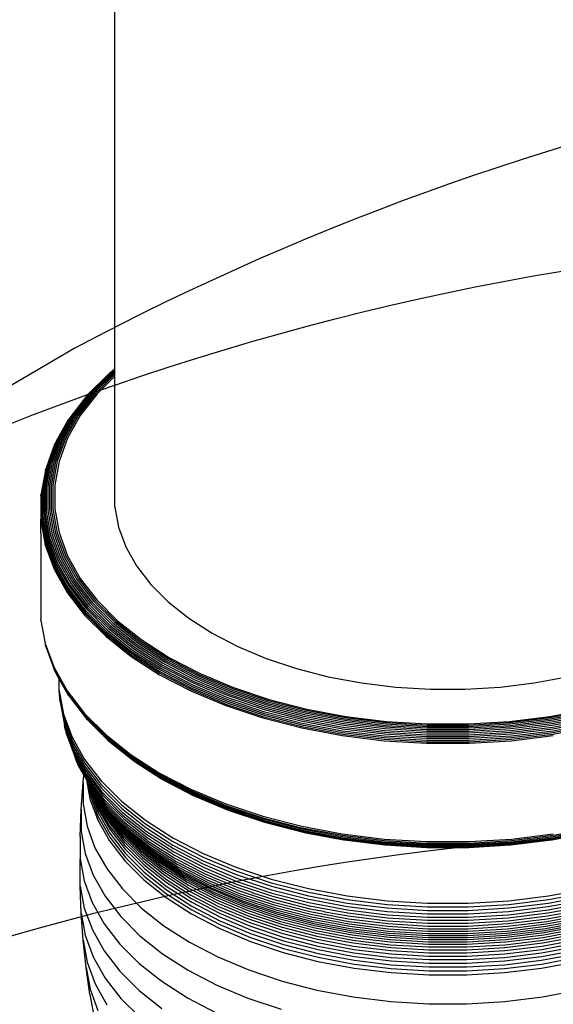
# Model space of a CAD drawing. Extents: x -19547 to -11561, y 2096 to 5601.
# Tile 22 of 168: x -19133.59 to -19126.39, y 3376.79 to 3390.08. Entities that reach past the tile are written whole.
import ezdxf

# ---------------------------------------------------------------- set-up
doc = ezdxf.new("R2010")
doc.units = 0
doc.header["$MEASUREMENT"] = 0
doc.layers.add('TANK', color=2, linetype='CONTINUOUS')
doc.layers.add('TANK-SLOPE', color=2, linetype='CONTINUOUS')

# ---------------------------------------------------------------- blocks, each defined once
blk = doc.blocks.new('A$C3406478A')
at = {"layer": 'TANK'}
for p, q in [((-1.03, 16.887), (-1.03, 23.624)), ((-1.03, 15.327), (-1.03, 16.887)), ((-1.07, 15.282), (-1.353, 14.999)), ((-1.052, 15.284), (-1.334, 15.002)), ((-1.032, 15.283), (-1.313, 15.002)), ((-1.03, 15.327), (-1.103, 15.27)), ((-1.03, 15.322), (-1.087, 15.277)), ((-1.03, 15.314), (-1.07, 15.282)), ((-1.03, 15.301), (-1.052, 15.284)), ((-1.03, 15.285), (-1.032, 15.283)), ((-1.03, 15.322), (-1.03, 15.327)), ((-1.03, 15.314), (-1.03, 15.322)), ((-1.03, 15.301), (-1.03, 15.314)), ((-1.03, 15.285), (-1.03, 15.301)), ((-1.03, 15.261), (-1.03, 15.285)), ((-1.116, 15.26), (-1.402, 14.974)), ((-1.103, 15.27), (-1.388, 14.985)), ((-1.087, 15.277), (-1.371, 14.993)), ((-1.03, 15.261), (-1.291, 15)), ((-1.03, 15.234), (-1.27, 14.995)), ((-1.03, 15.234), (-1.03, 15.261)), ((-1.03, 13.466), (-1.03, 15.234)), ((-1.414, 14.961), (-1.635, 14.672)), ((-1.388, 14.985), (-1.62, 14.684)), ((-1.371, 14.993), (-1.602, 14.693)), ((-1.353, 14.999), (-1.583, 14.7)), ((-1.334, 15.002), (-1.563, 14.705)), ((-1.313, 15.002), (-1.541, 14.706)), ((-1.291, 15), (-1.519, 14.705)), ((-1.27, 14.995), (-1.496, 14.701)), ((-1.414, 14.961), (-1.402, 14.974)), ((-1.658, 14.643), (-1.825, 14.344)), ((-1.635, 14.672), (-1.811, 14.358)), ((-1.62, 14.684), (-1.796, 14.371)), ((-1.602, 14.693), (-1.778, 14.381)), ((-1.583, 14.7), (-1.758, 14.39)), ((-1.563, 14.705), (-1.737, 14.395)), ((-1.541, 14.706), (-1.715, 14.398)), ((-1.519, 14.705), (-1.691, 14.398)), ((-1.496, 14.701), (-1.668, 14.396)), ((-1.658, 14.643), (-1.647, 14.658)), ((-1.811, 14.358), (-1.93, 14.036)), ((-1.796, 14.371), (-1.914, 14.049)), ((-1.778, 14.381), (-1.896, 14.061)), ((-1.758, 14.39), (-1.876, 14.07)), ((-1.737, 14.395), (-1.854, 14.077)), ((-1.715, 14.398), (-1.831, 14.081)), ((-1.691, 14.398), (-1.807, 14.083)), ((-1.668, 14.396), (-1.783, 14.082)), ((-1.843, 14.31), (-1.954, 14.003)), ((-1.825, 14.344), (-1.944, 14.02)), ((-1.843, 14.31), (-1.835, 14.327)), ((-1.967, 13.966), (-2.022, 13.655)), ((-1.954, 14.003), (-2.014, 13.673)), ((-1.944, 14.02), (-2.004, 13.691)), ((-1.93, 14.036), (-1.99, 13.707)), ((-1.914, 14.049), (-1.974, 13.722)), ((-1.967, 13.966), (-1.962, 13.985)), ((-1.896, 14.061), (-1.955, 13.734)), ((-1.876, 14.07), (-1.935, 13.745)), ((-1.854, 14.077), (-1.913, 13.753)), ((-1.831, 14.081), (-1.89, 13.759)), ((-1.807, 14.083), (-1.866, 13.762)), ((-1.783, 14.082), (-1.841, 13.763)), ((-2.004, 13.691), (-2.004, 13.36)), ((-1.99, 13.707), (-1.99, 13.377)), ((-1.974, 13.722), (-1.974, 13.393)), ((-1.955, 13.734), (-1.955, 13.407)), ((-1.935, 13.745), (-1.935, 13.418)), ((-1.913, 13.753), (-1.913, 13.428)), ((-1.89, 13.759), (-1.89, 13.435)), ((-1.866, 13.762), (-1.866, 13.44)), ((-1.841, 13.763), (-1.841, 13.442)), ((-2.029, 13.615), (-2.027, 13.635)), ((-2.029, 13.615), (-2.027, 13.303)), ((-2.022, 13.655), (-2.022, 13.323)), ((-2.014, 13.673), (-2.014, 13.342)), ((-1.913, 13.428), (-1.854, 13.104)), ((-1.89, 13.435), (-1.831, 13.113)), ((-1.866, 13.44), (-1.807, 13.119)), ((-1.841, 13.442), (-1.783, 13.122)), ((-1.03, 13.466), (-0.981, 13.196)), ((-2.029, 13.283), (-2.027, 13.303)), ((-2.027, 13.303), (-1.967, 12.972)), ((-2.022, 13.323), (-1.962, 12.993)), ((-2.014, 13.342), (-1.954, 13.012)), ((-2.004, 13.36), (-1.944, 13.031)), ((-1.99, 13.377), (-1.93, 13.049)), ((-1.974, 13.393), (-1.914, 13.066)), ((-1.955, 13.407), (-1.896, 13.08)), ((-1.935, 13.418), (-1.876, 13.093)), ((-2.029, 13.283), (-1.968, 12.952)), ((-2.029, 13.119), (-2.029, 13.283)), ((-0.981, 13.196), (-0.883, 12.93)), ((-2.029, 13.119), (-2.029, 11.956)), ((-1.944, 13.031), (-1.825, 12.708)), ((-1.93, 13.049), (-1.811, 12.726)), ((-1.914, 13.066), (-1.796, 12.744)), ((-1.896, 13.08), (-1.778, 12.76)), ((-1.876, 13.093), (-1.758, 12.774)), ((-1.854, 13.104), (-1.737, 12.786)), ((-1.831, 13.113), (-1.715, 12.796)), ((-1.807, 13.119), (-1.691, 12.803)), ((-1.783, 13.122), (-1.668, 12.808)), ((-1.968, 12.952), (-1.849, 12.627)), ((-1.967, 12.972), (-1.847, 12.647)), ((-1.962, 12.993), (-1.843, 12.668)), ((-1.954, 13.012), (-1.835, 12.688)), ((-0.883, 12.93), (-0.737, 12.671)), ((-1.778, 12.76), (-1.602, 12.448)), ((-1.758, 12.774), (-1.583, 12.463)), ((-1.737, 12.786), (-1.563, 12.476)), ((-1.715, 12.796), (-1.541, 12.488)), ((-1.691, 12.803), (-1.519, 12.497)), ((-1.668, 12.808), (-1.496, 12.503)), ((-1.849, 12.627), (-1.671, 12.311)), ((-1.847, 12.647), (-1.669, 12.331)), ((-1.843, 12.668), (-1.665, 12.352)), ((-1.835, 12.688), (-1.658, 12.373)), ((-1.825, 12.708), (-1.647, 12.393)), ((-1.811, 12.726), (-1.635, 12.412)), ((-1.796, 12.744), (-1.62, 12.431)), ((-0.737, 12.671), (-0.546, 12.423)), ((-1.519, 12.497), (-1.291, 12.202)), ((-1.496, 12.503), (-1.27, 12.21)), ((-1.658, 12.373), (-1.424, 12.07)), ((-1.647, 12.393), (-1.414, 12.091)), ((-1.635, 12.412), (-1.402, 12.111)), ((-1.62, 12.431), (-1.388, 12.13)), ((-1.602, 12.448), (-1.371, 12.148)), ((-1.583, 12.463), (-1.353, 12.165)), ((-1.563, 12.476), (-1.334, 12.179)), ((-1.541, 12.488), (-1.313, 12.192)), ((-0.546, 12.423), (-0.31, 12.187)), ((-1.671, 12.311), (-1.437, 12.007)), ((-1.669, 12.331), (-1.435, 12.028)), ((-1.665, 12.352), (-1.431, 12.049)), ((-1.402, 12.111), (-1.116, 11.825)), ((-1.388, 12.13), (-1.103, 11.845)), ((-1.371, 12.148), (-1.087, 11.864)), ((-1.353, 12.165), (-1.07, 11.882)), ((-1.334, 12.179), (-1.052, 11.897)), ((-1.313, 12.192), (-1.032, 11.911)), ((-1.291, 12.202), (-1.012, 11.923)), ((-1.27, 12.21), (-0.992, 11.932)), ((-0.31, 12.187), (-0.033, 11.967)), ((-1.437, 12.007), (-1.149, 11.72)), ((-1.435, 12.028), (-1.148, 11.74)), ((-1.431, 12.049), (-1.144, 11.761)), ((-1.424, 12.07), (-1.137, 11.783)), ((-1.414, 12.091), (-1.128, 11.804)), ((-0.033, 11.967), (0.282, 11.765)), ((-2.027, 11.936), (-2.029, 11.956)), ((-2.027, 11.936), (-1.968, 11.626)), ((-1.103, 11.845), (-0.768, 11.579)), ((-1.087, 11.864), (-0.753, 11.599)), ((-1.07, 11.882), (-0.738, 11.617)), ((-1.052, 11.897), (-0.721, 11.634)), ((-1.032, 11.911), (-0.702, 11.649)), ((-1.012, 11.923), (-0.684, 11.662)), ((-0.992, 11.932), (-0.665, 11.672)), ((-1.149, 11.72), (-0.81, 11.451)), ((-1.148, 11.74), (-0.809, 11.471)), ((-1.144, 11.761), (-0.806, 11.493)), ((-1.137, 11.783), (-0.799, 11.514)), ((-1.128, 11.804), (-0.791, 11.536)), ((-1.116, 11.825), (-0.78, 11.558)), ((0.282, 11.765), (0.632, 11.583)), ((-1.968, 11.626), (-1.849, 11.3)), ((-1.962, 11.586), (-1.967, 11.606)), ((-1.967, 11.606), (-1.847, 11.281)), ((-1.962, 11.586), (-1.843, 11.262)), ((-0.768, 11.579), (-0.386, 11.334)), ((-0.753, 11.599), (-0.373, 11.355)), ((-0.738, 11.617), (-0.359, 11.375)), ((-0.721, 11.634), (-0.343, 11.392)), ((-0.702, 11.649), (-0.327, 11.408)), ((-0.684, 11.662), (-0.31, 11.422)), ((-0.665, 11.672), (-0.293, 11.433)), ((0.632, 11.583), (1.013, 11.423)), ((-0.81, 11.451), (-0.425, 11.204)), ((-0.809, 11.471), (-0.424, 11.224)), ((-0.806, 11.493), (-0.421, 11.246)), ((-0.799, 11.514), (-0.415, 11.268)), ((-0.791, 11.536), (-0.408, 11.291)), ((-0.78, 11.558), (-0.398, 11.313)), ((-0.293, 11.433), (0.121, 11.219)), ((-1.849, 11.3), (-1.671, 10.984)), ((-0.398, 11.313), (0.027, 11.092)), ((-0.386, 11.334), (0.037, 11.114)), ((-0.373, 11.355), (0.049, 11.136)), ((-0.359, 11.375), (0.062, 11.156)), ((-0.343, 11.392), (0.075, 11.175)), ((-0.327, 11.408), (0.09, 11.192)), ((-0.31, 11.422), (0.105, 11.206)), ((1.013, 11.423), (1.421, 11.287)), ((-1.847, 11.281), (-1.669, 10.965)), ((-1.835, 11.244), (-1.843, 11.262)), ((-1.843, 11.262), (-1.665, 10.946)), ((-1.835, 11.244), (-1.779, 11.144)), ((-0.425, 11.204), (0.003, 10.981)), ((-0.424, 11.224), (0.004, 11.002)), ((-0.421, 11.246), (0.007, 11.024)), ((-0.415, 11.268), (0.012, 11.046)), ((-0.408, 11.291), (0.018, 11.069)), ((0.075, 11.175), (0.531, 10.983)), ((0.09, 11.192), (0.544, 11.001)), ((0.105, 11.206), (0.557, 11.017)), ((0.121, 11.219), (0.57, 11.03)), ((1.421, 11.287), (1.851, 11.177)), ((1.851, 11.177), (2.299, 11.093)), ((4.629, 11.093), (5.076, 11.177)), ((-1.779, 10.988), (-1.779, 11.144)), ((-1.779, 11.144), (-1.658, 10.929)), ((0.012, 11.046), (0.476, 10.851)), ((0.018, 11.069), (0.482, 10.875)), ((0.027, 11.092), (0.489, 10.898)), ((0.037, 11.114), (0.498, 10.921)), ((0.049, 11.136), (0.508, 10.943)), ((0.062, 11.156), (0.519, 10.964)), ((0.57, 11.03), (1.052, 10.869)), ((2.299, 11.093), (2.76, 11.036)), ((2.76, 11.036), (3.228, 11.008)), ((3.699, 11.008), (4.168, 11.036)), ((4.168, 11.036), (4.629, 11.093)), ((-1.778, 10.938), (-1.779, 10.988)), ((-1.779, 10.988), (-1.722, 10.673)), ((-1.778, 10.938), (-1.72, 10.622)), ((-1.773, 10.888), (-1.778, 10.938)), ((-1.671, 10.984), (-1.437, 10.681)), ((-1.669, 10.965), (-1.435, 10.661)), ((-1.665, 10.946), (-1.431, 10.643)), ((-1.647, 10.913), (-1.658, 10.929)), ((-1.647, 10.913), (-1.424, 10.626)), ((0.003, 10.981), (0.468, 10.786)), ((0.004, 11.002), (0.469, 10.807)), ((0.007, 11.024), (0.472, 10.829)), ((0.489, 10.898), (0.984, 10.733)), ((0.498, 10.921), (0.992, 10.756)), ((0.508, 10.943), (1, 10.779)), ((0.519, 10.964), (1.009, 10.801)), ((0.531, 10.983), (1.019, 10.821)), ((0.544, 11.001), (1.03, 10.839)), ((0.557, 11.017), (1.041, 10.855)), ((3.228, 11.008), (3.699, 11.008)), ((-1.767, 10.838), (-1.773, 10.888)), ((-1.773, 10.888), (-1.716, 10.573)), ((-1.767, 10.838), (-1.709, 10.523)), ((0.468, 10.786), (0.967, 10.62)), ((0.469, 10.807), (0.968, 10.641)), ((0.472, 10.829), (0.97, 10.663)), ((0.476, 10.851), (0.973, 10.686)), ((0.482, 10.875), (0.978, 10.709)), ((1, 10.779), (1.519, 10.646)), ((1.009, 10.801), (1.526, 10.668)), ((1.019, 10.821), (1.534, 10.688)), ((1.03, 10.839), (1.543, 10.707)), ((1.041, 10.855), (1.551, 10.724)), ((1.052, 10.869), (1.56, 10.739)), ((-1.722, 10.673), (-1.607, 10.362)), ((-1.437, 10.681), (-1.149, 10.393)), ((-1.435, 10.661), (-1.148, 10.373)), ((-1.431, 10.643), (-1.144, 10.355)), ((0.968, 10.641), (1.493, 10.505)), ((0.97, 10.663), (1.495, 10.528)), ((0.973, 10.686), (1.498, 10.551)), ((0.978, 10.709), (1.502, 10.575)), ((0.984, 10.733), (1.507, 10.599)), ((0.992, 10.756), (1.512, 10.622)), ((1.519, 10.646), (2.059, 10.544)), ((1.526, 10.668), (2.065, 10.567)), ((1.534, 10.688), (2.07, 10.588)), ((1.543, 10.707), (2.076, 10.607)), ((1.551, 10.724), (2.083, 10.625)), ((1.56, 10.739), (2.089, 10.64)), ((2.089, 10.64), (2.633, 10.573)), ((4.295, 10.573), (4.839, 10.64)), ((4.839, 10.64), (5.368, 10.739)), ((4.845, 10.625), (5.376, 10.724)), ((4.851, 10.607), (5.385, 10.707)), ((4.857, 10.588), (5.393, 10.688)), ((4.863, 10.567), (5.401, 10.668)), ((4.868, 10.544), (5.409, 10.646)), ((-1.72, 10.622), (-1.606, 10.312)), ((-1.716, 10.573), (-1.602, 10.263)), ((-1.7, 10.474), (-1.709, 10.523)), ((-1.709, 10.523), (-1.595, 10.214)), ((-1.424, 10.626), (-1.137, 10.339)), ((-1.402, 10.598), (-1.414, 10.611)), ((-1.402, 10.598), (-1.128, 10.324)), ((0.967, 10.62), (1.493, 10.485)), ((1.493, 10.505), (2.041, 10.403)), ((1.495, 10.528), (2.042, 10.425)), ((1.498, 10.551), (2.044, 10.448)), ((1.502, 10.575), (2.047, 10.472)), ((1.507, 10.599), (2.05, 10.497)), ((1.512, 10.622), (2.055, 10.521)), ((2.055, 10.521), (2.612, 10.452)), ((2.059, 10.544), (2.615, 10.476)), ((2.065, 10.567), (2.618, 10.499)), ((2.07, 10.588), (2.622, 10.52)), ((2.076, 10.607), (2.625, 10.54)), ((2.083, 10.625), (2.629, 10.557)), ((2.618, 10.499), (3.181, 10.465)), ((2.622, 10.52), (3.182, 10.486)), ((2.625, 10.54), (3.183, 10.506)), ((2.629, 10.557), (3.185, 10.524)), ((2.633, 10.573), (3.186, 10.539)), ((3.183, 10.506), (3.744, 10.506)), ((3.185, 10.524), (3.743, 10.524)), ((3.186, 10.539), (3.742, 10.539)), ((3.742, 10.539), (4.295, 10.573)), ((3.743, 10.524), (4.299, 10.557)), ((3.744, 10.506), (4.302, 10.54)), ((3.746, 10.486), (4.306, 10.52)), ((3.747, 10.465), (4.31, 10.499)), ((4.299, 10.557), (4.845, 10.625)), ((4.302, 10.54), (4.851, 10.607)), ((4.306, 10.52), (4.857, 10.588)), ((4.31, 10.499), (4.863, 10.567)), ((4.313, 10.476), (4.868, 10.544)), ((4.316, 10.452), (4.873, 10.521)), ((4.873, 10.521), (5.415, 10.622)), ((4.877, 10.497), (5.421, 10.599)), ((4.881, 10.472), (5.426, 10.575)), ((4.884, 10.448), (5.43, 10.551)), ((4.886, 10.425), (5.433, 10.528)), ((4.887, 10.403), (5.434, 10.505)), ((-1.688, 10.426), (-1.7, 10.474)), ((-1.7, 10.474), (-1.586, 10.165)), ((-1.673, 10.379), (-1.688, 10.426)), ((-1.688, 10.426), (-1.574, 10.118)), ((-1.673, 10.379), (-1.559, 10.071)), ((-1.149, 10.393), (-0.81, 10.124)), ((-1.148, 10.373), (-0.809, 10.105)), ((1.493, 10.485), (2.04, 10.382)), ((2.04, 10.382), (2.603, 10.313)), ((2.041, 10.403), (2.604, 10.334)), ((2.042, 10.425), (2.604, 10.356)), ((2.044, 10.448), (2.606, 10.379)), ((2.047, 10.472), (2.607, 10.404)), ((2.05, 10.497), (2.609, 10.428)), ((2.606, 10.379), (3.177, 10.345)), ((2.607, 10.404), (3.177, 10.369)), ((2.609, 10.428), (3.178, 10.394)), ((2.612, 10.452), (3.179, 10.418)), ((2.615, 10.476), (3.18, 10.442)), ((3.177, 10.369), (3.75, 10.369)), ((3.178, 10.394), (3.75, 10.394)), ((3.179, 10.418), (3.749, 10.418)), ((3.18, 10.442), (3.748, 10.442)), ((3.181, 10.465), (3.747, 10.465)), ((3.182, 10.486), (3.746, 10.486)), ((3.748, 10.442), (4.313, 10.476)), ((3.749, 10.418), (4.316, 10.452)), ((3.75, 10.394), (4.318, 10.428)), ((3.75, 10.369), (4.32, 10.404)), ((3.751, 10.345), (4.322, 10.379)), ((4.318, 10.428), (4.877, 10.497)), ((4.32, 10.404), (4.881, 10.472)), ((4.322, 10.379), (4.884, 10.448)), ((4.323, 10.356), (4.886, 10.425)), ((4.324, 10.334), (4.887, 10.403)), ((4.324, 10.313), (4.887, 10.382)), ((-1.607, 10.362), (-1.437, 10.061)), ((-1.606, 10.312), (-1.436, 10.011)), ((-1.602, 10.263), (-1.432, 9.961)), ((-1.144, 10.355), (-0.806, 10.087)), ((-1.137, 10.339), (-0.799, 10.071)), ((-1.128, 10.324), (-0.791, 10.056)), ((-1.116, 10.312), (-0.78, 10.045)), ((2.603, 10.313), (3.176, 10.278)), ((2.604, 10.356), (3.176, 10.321)), ((2.604, 10.334), (3.176, 10.299)), ((3.176, 10.321), (3.751, 10.321)), ((3.176, 10.299), (3.752, 10.299)), ((3.176, 10.278), (3.752, 10.278)), ((3.177, 10.345), (3.751, 10.345)), ((3.751, 10.321), (4.323, 10.356)), ((3.752, 10.299), (4.324, 10.334)), ((3.752, 10.278), (4.324, 10.313)), ((-1.595, 10.214), (-1.426, 9.913)), ((-1.586, 10.165), (-1.417, 9.865)), ((-1.574, 10.118), (-1.405, 9.818)), ((-0.81, 10.124), (-0.425, 9.877)), ((-0.809, 10.105), (-0.424, 9.858)), ((-1.542, 10.026), (-1.559, 10.071)), ((-1.559, 10.071), (-1.391, 9.772)), ((-1.542, 10.026), (-1.375, 9.728)), ((-1.523, 9.981), (-1.542, 10.026)), ((-1.5, 9.938), (-1.523, 9.981)), ((-1.437, 10.061), (-1.214, 9.771)), ((-1.436, 10.011), (-1.213, 9.721)), ((-0.806, 10.087), (-0.421, 9.84)), ((-0.799, 10.071), (-0.415, 9.824)), ((-0.791, 10.056), (-0.408, 9.811)), ((-0.768, 10.036), (-0.78, 10.045)), ((-0.768, 10.036), (-0.398, 9.8)), ((-1.5, 9.938), (-1.449, 9.847)), ((-1.459, 9.754), (-1.449, 9.847)), ((-1.449, 9.847), (-1.414, 9.783)), ((-1.432, 9.961), (-1.209, 9.672)), ((-1.426, 9.913), (-1.203, 9.623)), ((-1.417, 9.865), (-1.194, 9.576)), ((-0.425, 9.877), (0.003, 9.654)), ((-0.424, 9.858), (0.004, 9.635)), ((-0.421, 9.84), (0.007, 9.618)), ((-1.484, 9.388), (-1.459, 9.754)), ((-1.459, 9.754), (-1.459, 9.457)), ((-1.414, 9.783), (-1.367, 9.53)), ((-1.414, 9.783), (-1.393, 9.746)), ((-1.405, 9.818), (-1.183, 9.53)), ((-1.393, 9.746), (-1.377, 9.718)), ((-1.393, 9.746), (-1.363, 9.583)), ((-1.391, 9.772), (-1.378, 9.755)), ((-1.378, 9.755), (-1.376, 9.752)), ((-1.377, 9.718), (-1.362, 9.635)), ((-1.377, 9.718), (-1.366, 9.699)), ((-1.376, 9.752), (-1.17, 9.485)), ((-1.375, 9.728), (-1.154, 9.442)), ((-1.214, 9.771), (-0.939, 9.496)), ((-1.213, 9.721), (-0.938, 9.446)), ((-0.415, 9.824), (0.012, 9.602)), ((-0.408, 9.811), (0.018, 9.589)), ((-0.398, 9.8), (0.027, 9.579)), ((-0.386, 9.791), (0.037, 9.571)), ((-1.366, 9.699), (-1.364, 9.686)), ((-1.366, 9.699), (-1.356, 9.684)), ((-1.364, 9.686), (-1.258, 9.398)), ((-1.363, 9.583), (-1.257, 9.294)), ((-1.362, 9.635), (-1.255, 9.346)), ((-1.356, 9.684), (-1.136, 9.399)), ((-1.334, 9.642), (-1.115, 9.359)), ((-1.334, 9.642), (-1.263, 9.449)), ((-1.31, 9.602), (-1.334, 9.642)), ((-1.31, 9.602), (-1.271, 9.499)), ((-1.31, 9.602), (-1.093, 9.319)), ((-1.294, 9.577), (-1.31, 9.602)), ((-1.294, 9.577), (-1.283, 9.548)), ((-1.284, 9.563), (-1.294, 9.577)), ((-1.209, 9.672), (-0.935, 9.397)), ((-1.203, 9.623), (-0.929, 9.349)), ((-1.194, 9.576), (-0.921, 9.303)), ((0.003, 9.654), (0.468, 9.459)), ((0.004, 9.635), (0.469, 9.44)), ((0.007, 9.618), (0.472, 9.423)), ((0.012, 9.602), (0.476, 9.407)), ((0.018, 9.589), (0.482, 9.395)), ((0.027, 9.579), (0.489, 9.385)), ((0.049, 9.566), (0.037, 9.571)), ((-1.459, 9.457), (-1.405, 9.16)), ((-1.367, 9.53), (-1.261, 9.241)), ((-1.266, 9.538), (-1.284, 9.563)), ((-1.283, 9.548), (-1.124, 9.266)), ((-1.271, 9.499), (-1.113, 9.217)), ((-1.266, 9.538), (-1.139, 9.313)), ((-1.256, 9.525), (-1.266, 9.538)), ((-1.263, 9.449), (-1.105, 9.167)), ((-1.227, 9.486), (-1.256, 9.525)), ((-1.227, 9.486), (-1.156, 9.359)), ((-1.212, 9.468), (-1.227, 9.486)), ((-1.2, 9.445), (-1.212, 9.468)), ((-1.212, 9.468), (-1.068, 9.282)), ((-1.2, 9.445), (-0.988, 9.17)), ((-1.183, 9.53), (-0.91, 9.257)), ((-1.17, 9.485), (-0.898, 9.213)), ((-1.154, 9.442), (-0.883, 9.17)), ((-0.939, 9.496), (-0.616, 9.239)), ((-0.938, 9.446), (-0.615, 9.189)), ((0.049, 9.566), (0.498, 9.377)), ((0.468, 9.459), (0.967, 9.293)), ((0.469, 9.44), (0.968, 9.274)), ((-1.496, 9.02), (-1.484, 9.388)), ((-1.484, 9.388), (-1.484, 9.088)), ((-1.258, 9.398), (-1.099, 9.117)), ((-1.255, 9.346), (-1.097, 9.065)), ((-1.177, 9.403), (-0.965, 9.128)), ((-1.156, 9.359), (-0.946, 9.085)), ((-1.139, 9.313), (-0.929, 9.041)), ((-1.136, 9.399), (-0.866, 9.129)), ((-1.115, 9.359), (-0.846, 9.09)), ((-1.093, 9.319), (-0.825, 9.052)), ((-0.935, 9.397), (-0.612, 9.141)), ((-0.929, 9.349), (-0.607, 9.093)), ((-0.921, 9.303), (-0.599, 9.047)), ((0.472, 9.423), (0.97, 9.257)), ((0.476, 9.407), (0.973, 9.242)), ((0.482, 9.395), (0.978, 9.229)), ((0.489, 9.385), (0.984, 9.22)), ((0.498, 9.377), (0.992, 9.213)), ((-1.261, 9.241), (-1.103, 8.96)), ((-1.257, 9.294), (-1.099, 9.013)), ((-1.124, 9.266), (-0.915, 8.994)), ((-1.113, 9.217), (-0.904, 8.946)), ((-1.068, 9.282), (-0.802, 9.016)), ((-1.041, 9.246), (-0.776, 8.981)), ((-1.013, 9.209), (-0.75, 8.946)), ((-0.988, 9.17), (-0.726, 8.908)), ((-0.91, 9.257), (-0.589, 9.002)), ((-0.898, 9.213), (-0.603, 8.979)), ((-0.883, 9.17), (-0.564, 8.917)), ((-0.616, 9.239), (-0.248, 9.004)), ((-0.615, 9.189), (-0.248, 8.954)), ((0.967, 9.293), (1.493, 9.158)), ((0.968, 9.274), (1.493, 9.139)), ((0.97, 9.257), (1.495, 9.122)), ((0.973, 9.242), (1.498, 9.107)), ((0.978, 9.229), (1.502, 9.095)), ((0.984, 9.22), (1.507, 9.085)), ((0.992, 9.213), (1.512, 9.079)), ((-1.484, 9.088), (-1.43, 8.791)), ((-1.405, 9.16), (-1.298, 8.869)), ((-1.105, 9.167), (-0.896, 8.897)), ((-1.099, 9.117), (-0.891, 8.847)), ((-1.097, 9.065), (-0.889, 8.795)), ((-0.965, 9.128), (-0.705, 8.868)), ((-0.946, 9.085), (-0.687, 8.826)), ((-0.929, 9.041), (-0.671, 8.783)), ((-0.866, 9.129), (-0.548, 8.877)), ((-0.846, 9.09), (-0.53, 8.838)), ((-0.825, 9.052), (-0.51, 8.802)), ((-0.612, 9.141), (-0.245, 8.905)), ((-0.607, 9.093), (-0.24, 8.858)), ((-0.599, 9.047), (-0.233, 8.812)), ((1.493, 9.158), (2.04, 9.055)), ((1.493, 9.139), (2.041, 9.036)), ((1.495, 9.122), (2.042, 9.019)), ((1.498, 9.107), (2.044, 9.004)), ((1.502, 9.095), (2.047, 8.992)), ((1.507, 9.085), (2.05, 8.983)), ((1.512, 9.079), (1.52, 9.077)), ((1.52, 9.077), (1.526, 9.076)), ((1.526, 9.076), (2.055, 8.977)), ((2.04, 9.055), (2.603, 8.986)), ((2.041, 9.036), (2.604, 8.967)), ((4.324, 8.986), (4.887, 9.055)), ((4.324, 8.967), (4.887, 9.036)), ((4.873, 8.977), (5.401, 9.076)), ((4.877, 8.983), (5.421, 9.085)), ((4.881, 8.992), (5.426, 9.095)), ((4.884, 9.004), (5.43, 9.107)), ((4.886, 9.019), (5.433, 9.122)), ((4.887, 9.036), (5.434, 9.139)), ((-1.496, 9.02), (-1.496, 8.72)), ((-1.103, 8.96), (-0.895, 8.69)), ((-1.099, 9.013), (-0.89, 8.743)), ((-0.915, 8.994), (-0.658, 8.737)), ((-0.904, 8.946), (-0.648, 8.69)), ((-0.802, 9.016), (-0.489, 8.767)), ((-0.776, 8.981), (-0.465, 8.734)), ((-0.75, 8.946), (-0.441, 8.7)), ((-0.726, 8.908), (-0.419, 8.664)), ((-0.603, 8.979), (-0.6, 8.975)), ((-0.6, 8.975), (-0.578, 8.959)), ((-0.589, 9.002), (-0.224, 8.768)), ((-0.578, 8.959), (-0.47, 8.89)), ((-0.564, 8.917), (-0.201, 8.684)), ((-0.248, 9.004), (0.16, 8.791)), ((-0.248, 8.954), (0.161, 8.742)), ((-0.245, 8.905), (0.163, 8.693)), ((2.042, 9.019), (2.604, 8.95)), ((2.044, 9.004), (2.606, 8.935)), ((2.047, 8.992), (2.607, 8.924)), ((2.05, 8.983), (2.609, 8.915)), ((2.055, 8.977), (2.06, 8.976)), ((2.06, 8.976), (2.065, 8.975)), ((2.065, 8.975), (2.612, 8.909)), ((2.065, 8.975), (2.615, 8.906)), ((2.603, 8.986), (3.176, 8.951)), ((2.604, 8.967), (3.176, 8.932)), ((2.604, 8.95), (3.176, 8.915)), ((2.606, 8.935), (3.177, 8.901)), ((2.607, 8.924), (3.177, 8.889)), ((2.609, 8.915), (3.178, 8.88)), ((2.612, 8.909), (2.615, 8.906)), ((2.615, 8.906), (2.618, 8.907)), ((2.618, 8.907), (3.18, 8.872)), ((2.618, 8.907), (3.179, 8.875)), ((3.176, 8.951), (3.752, 8.951)), ((3.176, 8.932), (3.752, 8.932)), ((3.176, 8.915), (3.187, 8.915)), ((3.187, 8.915), (3.741, 8.915)), ((3.741, 8.915), (3.751, 8.915)), ((3.748, 8.872), (4.31, 8.907)), ((3.749, 8.875), (4.31, 8.907)), ((3.75, 8.889), (4.32, 8.924)), ((3.75, 8.88), (4.318, 8.915)), ((3.751, 8.915), (4.323, 8.95)), ((3.751, 8.901), (4.322, 8.935)), ((3.752, 8.951), (4.324, 8.986)), ((3.752, 8.932), (4.324, 8.967)), ((4.31, 8.907), (4.313, 8.906)), ((4.313, 8.906), (4.863, 8.975)), ((4.313, 8.906), (4.316, 8.909)), ((4.316, 8.909), (4.863, 8.975)), ((4.318, 8.915), (4.877, 8.983)), ((4.32, 8.924), (4.881, 8.992)), ((4.322, 8.935), (4.884, 9.004)), ((4.323, 8.95), (4.886, 9.019)), ((4.863, 8.975), (4.868, 8.974)), ((4.868, 8.974), (4.873, 8.977)), ((-1.43, 8.791), (-1.322, 8.498)), ((-1.298, 8.869), (-1.138, 8.586)), ((-0.896, 8.897), (-0.64, 8.641)), ((-0.891, 8.847), (-0.636, 8.591)), ((-0.889, 8.795), (-0.634, 8.54)), ((-0.705, 8.868), (-0.399, 8.625)), ((-0.687, 8.826), (-0.382, 8.584)), ((-0.671, 8.783), (-0.368, 8.542)), ((-0.548, 8.877), (-0.187, 8.645)), ((-0.53, 8.838), (-0.17, 8.608)), ((-0.51, 8.802), (-0.152, 8.572)), ((-0.47, 8.89), (-0.469, 8.887)), ((-0.469, 8.887), (-0.281, 8.769)), ((-0.24, 8.858), (0.168, 8.646)), ((-0.233, 8.812), (0.174, 8.601)), ((0.16, 8.791), (0.604, 8.605)), ((3.177, 8.901), (3.751, 8.901)), ((3.177, 8.889), (3.75, 8.889)), ((3.178, 8.88), (3.75, 8.88)), ((3.179, 8.875), (3.749, 8.875)), ((3.18, 8.872), (3.748, 8.872)), ((-1.496, 8.72), (-1.496, 8.718)), ((-1.496, 8.718), (-1.442, 8.422)), ((-1.496, 8.653), (-1.496, 8.718)), ((-1.496, 8.352), (-1.496, 8.653)), ((-0.895, 8.69), (-0.639, 8.434)), ((-0.89, 8.743), (-0.635, 8.487)), ((-0.658, 8.737), (-0.356, 8.497)), ((-0.648, 8.69), (-0.346, 8.45)), ((-0.64, 8.641), (-0.339, 8.402)), ((-0.489, 8.767), (-0.132, 8.539)), ((-0.465, 8.734), (-0.111, 8.507)), ((-0.441, 8.7), (-0.089, 8.475)), ((-0.419, 8.664), (-0.069, 8.44)), ((-0.281, 8.769), (-0.278, 8.765)), ((-0.278, 8.765), (-0.213, 8.725)), ((-0.224, 8.768), (0.182, 8.557)), ((-0.213, 8.725), (-0.045, 8.637)), ((-0.201, 8.684), (0.202, 8.475)), ((-0.187, 8.645), (0.215, 8.436)), ((-0.045, 8.637), (-0.04, 8.634)), ((0.161, 8.742), (0.605, 8.555)), ((0.163, 8.693), (0.607, 8.507)), ((0.168, 8.646), (0.611, 8.46)), ((-1.138, 8.586), (-0.928, 8.313)), ((-0.636, 8.591), (-0.335, 8.352)), ((-0.634, 8.54), (-0.333, 8.301)), ((-0.399, 8.625), (-0.051, 8.402)), ((-0.382, 8.584), (-0.036, 8.362)), ((-0.368, 8.542), (-0.022, 8.32)), ((-0.17, 8.608), (0.229, 8.4)), ((-0.152, 8.572), (0.246, 8.365)), ((-0.132, 8.539), (0.263, 8.333)), ((-0.111, 8.507), (0.282, 8.303)), ((-0.04, 8.634), (0.191, 8.515)), ((0.174, 8.601), (0.616, 8.415)), ((0.182, 8.557), (0.623, 8.372)), ((0.191, 8.515), (0.294, 8.472)), ((0.604, 8.605), (1.08, 8.446)), ((0.605, 8.555), (1.081, 8.396)), ((0.607, 8.507), (1.083, 8.348)), ((-1.442, 8.422), (-1.334, 8.128)), ((-1.322, 8.498), (-1.162, 8.213)), ((-0.639, 8.434), (-0.338, 8.195)), ((-0.635, 8.487), (-0.334, 8.248)), ((-0.356, 8.497), (-0.011, 8.276)), ((-0.346, 8.45), (-0.003, 8.23)), ((-0.339, 8.402), (0.004, 8.182)), ((-0.089, 8.475), (0.302, 8.271)), ((-0.069, 8.44), (0.32, 8.237)), ((-0.051, 8.402), (0.336, 8.201)), ((0.202, 8.475), (0.641, 8.29)), ((0.215, 8.436), (0.652, 8.253)), ((0.229, 8.4), (0.665, 8.217)), ((0.294, 8.472), (0.3, 8.468)), ((0.3, 8.468), (0.631, 8.33)), ((0.611, 8.46), (1.086, 8.302)), ((0.616, 8.415), (1.09, 8.257)), ((0.623, 8.372), (1.096, 8.214)), ((1.08, 8.446), (1.582, 8.317)), ((1.081, 8.396), (1.583, 8.267)), ((-1.496, 8.352), (-1.442, 8.054)), ((-1.482, 7.985), (-1.496, 8.352)), ((-0.928, 8.313), (-0.67, 8.055)), ((-0.335, 8.352), (0.008, 8.132)), ((-0.334, 8.248), (0.008, 8.029)), ((-0.333, 8.301), (0.009, 8.081)), ((-0.036, 8.362), (0.349, 8.162)), ((-0.022, 8.32), (0.361, 8.121)), ((-0.011, 8.276), (0.371, 8.077)), ((0.246, 8.365), (0.679, 8.184)), ((0.263, 8.333), (0.694, 8.152)), ((0.282, 8.303), (0.71, 8.123)), ((0.302, 8.271), (0.727, 8.093)), ((0.631, 8.33), (0.818, 8.268)), ((0.641, 8.29), (1.111, 8.134)), ((0.652, 8.253), (1.12, 8.097)), ((0.818, 8.268), (0.833, 8.261)), ((0.833, 8.261), (1.103, 8.173)), ((1.083, 8.348), (1.584, 8.219)), ((1.086, 8.302), (1.587, 8.173)), ((1.09, 8.257), (1.59, 8.129)), ((1.582, 8.317), (2.105, 8.219)), ((1.583, 8.267), (2.105, 8.169)), ((4.822, 8.169), (5.345, 8.267)), ((4.823, 8.219), (5.345, 8.317)), ((-1.334, 8.128), (-1.173, 7.843)), ((-1.162, 8.213), (-0.951, 7.939)), ((-0.338, 8.195), (0.005, 7.975)), ((-0.003, 8.23), (0.379, 8.032)), ((0.004, 8.182), (0.384, 7.984)), ((0.008, 8.132), (0.388, 7.935)), ((0.32, 8.237), (0.743, 8.06)), ((0.336, 8.201), (0.756, 8.024)), ((0.349, 8.162), (0.768, 7.986)), ((0.361, 8.121), (0.779, 7.946)), ((0.665, 8.217), (1.131, 8.062)), ((0.679, 8.184), (1.142, 8.029)), ((0.694, 8.152), (1.155, 7.999)), ((0.71, 8.123), (1.169, 7.971)), ((1.096, 8.214), (1.595, 8.086)), ((1.103, 8.173), (1.6, 8.045)), ((1.111, 8.134), (1.606, 8.006)), ((1.584, 8.219), (2.106, 8.122)), ((1.587, 8.173), (2.108, 8.075)), ((1.59, 8.129), (2.111, 8.031)), ((2.105, 8.219), (2.643, 8.153)), ((2.105, 8.169), (2.643, 8.103)), ((2.106, 8.122), (2.643, 8.056)), ((2.643, 8.153), (3.189, 8.12)), ((3.189, 8.12), (3.739, 8.12)), ((3.739, 8.12), (4.285, 8.153)), ((4.284, 8.056), (4.821, 8.122)), ((4.285, 8.153), (4.823, 8.219)), ((4.285, 8.103), (4.822, 8.169)), ((4.817, 8.031), (5.337, 8.129)), ((4.819, 8.075), (5.341, 8.173)), ((4.821, 8.122), (5.343, 8.219)), ((-1.456, 7.619), (-1.482, 7.985)), ((-1.482, 7.985), (-1.428, 7.687)), ((-1.442, 8.054), (-1.333, 7.76)), ((-0.67, 8.055), (-0.367, 7.814)), ((0.005, 7.975), (0.385, 7.777)), ((0.008, 8.029), (0.388, 7.831)), ((0.009, 8.081), (0.389, 7.884)), ((0.371, 8.077), (0.787, 7.903)), ((0.379, 8.032), (0.794, 7.858)), ((0.384, 7.984), (0.799, 7.81)), ((0.727, 8.093), (1.183, 7.941)), ((0.743, 8.06), (1.196, 7.909)), ((0.756, 8.024), (1.207, 7.874)), ((0.768, 7.986), (1.217, 7.837)), ((1.12, 8.097), (1.614, 7.97)), ((1.131, 8.062), (1.622, 7.936)), ((1.142, 8.029), (1.631, 7.903)), ((1.155, 7.999), (1.641, 7.874)), ((1.595, 8.086), (2.114, 7.988)), ((1.6, 8.045), (1.785, 8.011)), ((1.606, 8.006), (2.122, 7.91)), ((1.785, 8.011), (1.805, 8.005)), ((1.805, 8.005), (2.118, 7.948)), ((2.108, 8.075), (2.644, 8.009)), ((2.111, 8.031), (2.646, 7.965)), ((2.114, 7.988), (2.648, 7.923)), ((2.643, 8.103), (3.189, 8.07)), ((2.643, 8.056), (3.189, 8.022)), ((2.644, 8.009), (3.19, 7.976)), ((3.189, 8.07), (3.739, 8.07)), ((3.189, 8.022), (3.738, 8.022)), ((3.19, 7.976), (3.738, 7.976)), ((3.738, 8.022), (4.284, 8.056)), ((3.738, 7.976), (4.283, 8.009)), ((3.739, 8.07), (4.285, 8.103)), ((4.28, 7.923), (4.814, 7.988)), ((4.282, 7.965), (4.817, 8.031)), ((4.283, 8.009), (4.819, 8.075)), ((4.805, 7.91), (5.321, 8.006)), ((4.81, 7.948), (5.123, 8.005)), ((4.814, 7.988), (5.333, 8.086)), ((-1.173, 7.843), (-0.962, 7.568)), ((-0.951, 7.939), (-0.692, 7.68)), ((0.388, 7.935), (0.802, 7.761)), ((0.389, 7.884), (0.803, 7.71)), ((0.779, 7.946), (1.226, 7.797)), ((0.787, 7.903), (1.233, 7.754)), ((0.794, 7.858), (1.238, 7.709)), ((1.169, 7.971), (1.652, 7.846)), ((1.183, 7.941), (1.663, 7.818)), ((1.196, 7.909), (1.673, 7.786)), ((1.207, 7.874), (1.682, 7.752)), ((1.614, 7.97), (2.128, 7.874)), ((1.622, 7.936), (2.134, 7.84)), ((1.631, 7.903), (2.14, 7.808)), ((1.641, 7.874), (2.147, 7.779)), ((1.652, 7.846), (2.155, 7.752)), ((2.118, 7.948), (2.65, 7.883)), ((2.122, 7.91), (2.653, 7.845)), ((2.128, 7.874), (2.656, 7.809)), ((2.646, 7.965), (3.19, 7.932)), ((2.648, 7.923), (3.191, 7.89)), ((2.65, 7.883), (3.192, 7.85)), ((2.653, 7.845), (3.193, 7.812)), ((3.19, 7.932), (3.737, 7.932)), ((3.191, 7.89), (3.737, 7.89)), ((3.192, 7.85), (3.736, 7.85)), ((3.735, 7.812), (4.275, 7.845)), ((3.736, 7.85), (4.277, 7.883)), ((3.737, 7.932), (4.282, 7.965)), ((3.737, 7.89), (4.28, 7.923)), ((4.271, 7.809), (4.8, 7.874)), ((4.275, 7.845), (4.805, 7.91)), ((4.277, 7.883), (4.81, 7.948)), ((4.772, 7.752), (5.276, 7.846)), ((4.78, 7.779), (5.286, 7.874)), ((4.787, 7.808), (5.296, 7.903)), ((4.794, 7.84), (5.306, 7.936)), ((4.8, 7.874), (5.314, 7.97)), ((-1.333, 7.76), (-1.173, 7.475)), ((-0.367, 7.814), (-0.022, 7.593)), ((0.385, 7.777), (0.8, 7.604)), ((0.388, 7.831), (0.802, 7.658)), ((0.799, 7.81), (1.242, 7.662)), ((0.802, 7.761), (1.245, 7.614)), ((0.803, 7.71), (1.246, 7.563)), ((1.217, 7.837), (1.69, 7.715)), ((1.226, 7.797), (1.697, 7.675)), ((1.233, 7.754), (1.703, 7.633)), ((1.238, 7.709), (1.707, 7.589)), ((1.663, 7.818), (2.163, 7.724)), ((1.673, 7.786), (2.171, 7.693)), ((1.682, 7.752), (2.177, 7.659)), ((1.69, 7.715), (2.183, 7.623)), ((2.134, 7.84), (2.66, 7.775)), ((2.14, 7.808), (2.664, 7.744)), ((2.147, 7.779), (2.668, 7.715)), ((2.155, 7.752), (2.673, 7.688)), ((2.163, 7.724), (2.678, 7.661)), ((2.656, 7.809), (3.194, 7.776)), ((2.66, 7.775), (3.195, 7.743)), ((2.664, 7.744), (3.196, 7.711)), ((2.668, 7.715), (3.198, 7.683)), ((3.193, 7.812), (3.735, 7.812)), ((3.194, 7.776), (3.734, 7.776)), ((3.195, 7.743), (3.733, 7.743)), ((3.196, 7.711), (3.731, 7.711)), ((3.73, 7.683), (4.259, 7.715)), ((3.731, 7.711), (4.264, 7.744)), ((3.733, 7.743), (4.268, 7.775)), ((3.734, 7.776), (4.271, 7.809)), ((4.25, 7.661), (4.764, 7.724)), ((4.255, 7.688), (4.772, 7.752)), ((4.259, 7.715), (4.78, 7.779)), ((4.264, 7.744), (4.787, 7.808)), ((4.268, 7.775), (4.794, 7.84)), ((4.745, 7.623), (5.237, 7.715)), ((4.75, 7.659), (5.245, 7.752)), ((4.757, 7.693), (5.254, 7.786)), ((4.764, 7.724), (5.264, 7.818)), ((-1.456, 7.619), (-1.402, 7.322)), ((-1.417, 7.253), (-1.456, 7.619)), ((-1.428, 7.687), (-1.32, 7.395)), ((-0.692, 7.68), (-0.387, 7.438)), ((-0.022, 7.593), (0.362, 7.394)), ((0.8, 7.604), (1.243, 7.456)), ((0.802, 7.658), (1.245, 7.51)), ((1.242, 7.662), (1.71, 7.542)), ((1.245, 7.614), (1.712, 7.493)), ((1.697, 7.675), (2.188, 7.583)), ((1.703, 7.633), (2.192, 7.542)), ((1.707, 7.589), (2.195, 7.497)), ((2.171, 7.693), (2.682, 7.63)), ((2.177, 7.659), (2.686, 7.597)), ((2.183, 7.623), (2.69, 7.56)), ((2.188, 7.583), (2.693, 7.521)), ((2.673, 7.688), (3.199, 7.656)), ((2.678, 7.661), (3.201, 7.629)), ((2.682, 7.63), (3.202, 7.599)), ((2.686, 7.597), (3.204, 7.565)), ((3.198, 7.683), (3.73, 7.683)), ((3.199, 7.656), (3.728, 7.656)), ((3.201, 7.629), (3.727, 7.629)), ((3.202, 7.599), (3.725, 7.599)), ((3.724, 7.565), (4.241, 7.597)), ((3.725, 7.599), (4.245, 7.63)), ((3.727, 7.629), (4.25, 7.661)), ((3.728, 7.656), (4.255, 7.688)), ((4.235, 7.521), (4.74, 7.583)), ((4.238, 7.56), (4.745, 7.623)), ((4.241, 7.597), (4.75, 7.659)), ((4.245, 7.63), (4.757, 7.693)), ((4.733, 7.497), (5.221, 7.589)), ((4.736, 7.542), (5.225, 7.633)), ((4.74, 7.583), (5.231, 7.675)), ((-1.173, 7.475), (-0.961, 7.201)), ((-0.962, 7.568), (-0.702, 7.308)), ((1.243, 7.456), (1.711, 7.335)), ((1.245, 7.51), (1.712, 7.39)), ((1.246, 7.563), (1.713, 7.443)), ((1.71, 7.542), (2.197, 7.451)), ((1.712, 7.493), (2.199, 7.402)), ((1.713, 7.443), (2.199, 7.351)), ((2.192, 7.542), (2.695, 7.48)), ((2.195, 7.497), (2.697, 7.436)), ((2.197, 7.451), (2.698, 7.389)), ((2.69, 7.56), (3.205, 7.529)), ((2.693, 7.521), (3.206, 7.49)), ((2.695, 7.48), (3.207, 7.449)), ((3.204, 7.565), (3.724, 7.565)), ((3.205, 7.529), (3.723, 7.529)), ((3.206, 7.49), (3.722, 7.49)), ((3.207, 7.449), (3.721, 7.449)), ((3.721, 7.449), (4.233, 7.48)), ((3.722, 7.49), (4.235, 7.521)), ((3.723, 7.529), (4.238, 7.56)), ((4.229, 7.389), (4.73, 7.451)), ((4.231, 7.436), (4.733, 7.497)), ((4.233, 7.48), (4.736, 7.542)), ((4.728, 7.351), (5.215, 7.443)), ((4.729, 7.402), (5.215, 7.493)), ((4.73, 7.451), (5.217, 7.542)), ((-1.402, 7.322), (-1.295, 7.031)), ((-1.32, 7.395), (-1.16, 7.11)), ((-0.702, 7.308), (-0.396, 7.066)), ((-0.387, 7.438), (-0.04, 7.215)), ((0.362, 7.394), (0.779, 7.219)), ((1.711, 7.335), (2.198, 7.244)), ((1.712, 7.39), (2.199, 7.299)), ((2.199, 7.402), (2.699, 7.341)), ((2.199, 7.351), (2.7, 7.29)), ((2.697, 7.436), (3.207, 7.405)), ((2.698, 7.389), (3.208, 7.358)), ((2.699, 7.341), (3.208, 7.31)), ((3.207, 7.405), (3.72, 7.405)), ((3.208, 7.358), (3.72, 7.358)), ((3.208, 7.31), (3.72, 7.31)), ((3.72, 7.405), (4.231, 7.436)), ((3.72, 7.358), (4.229, 7.389)), ((3.72, 7.31), (4.228, 7.341)), ((4.228, 7.341), (4.729, 7.402)), ((4.228, 7.29), (4.728, 7.351)), ((4.729, 7.299), (5.215, 7.39)), ((4.73, 7.244), (5.217, 7.335)), ((-1.365, 6.889), (-1.417, 7.253)), ((-1.417, 7.253), (-1.363, 6.959)), ((-0.961, 7.201), (-0.701, 6.941)), ((-0.04, 7.215), (0.346, 7.015)), ((0.779, 7.219), (1.226, 7.07)), ((2.198, 7.244), (2.699, 7.183)), ((2.199, 7.299), (2.699, 7.237)), ((2.699, 7.237), (3.208, 7.206)), ((2.699, 7.183), (3.208, 7.152)), ((2.7, 7.29), (3.208, 7.259)), ((3.208, 7.259), (3.72, 7.259)), ((3.208, 7.206), (3.72, 7.206)), ((3.72, 7.259), (4.228, 7.29)), ((3.72, 7.206), (4.228, 7.237)), ((3.72, 7.152), (4.229, 7.183)), ((4.228, 7.237), (4.729, 7.299)), ((4.229, 7.183), (4.73, 7.244)), ((-1.16, 7.11), (-0.949, 6.836)), ((-0.396, 7.066), (-0.048, 6.843)), ((1.226, 7.07), (1.697, 6.948)), ((3.208, 7.152), (3.72, 7.152)), ((-1.363, 6.959), (-1.257, 6.671)), ((-1.295, 7.031), (-1.136, 6.748)), ((-0.701, 6.941), (-0.396, 6.698)), ((0.346, 7.015), (0.765, 6.839)), ((1.697, 6.948), (2.188, 6.856)), ((4.74, 6.856), (5.23, 6.948)), ((-1.365, 6.889), (-1.312, 6.599)), ((-0.949, 6.836), (-0.69, 6.577)), ((-0.048, 6.843), (0.338, 6.642)), ((0.765, 6.839), (1.214, 6.689)), ((2.188, 6.856), (2.693, 6.794)), ((2.693, 6.794), (3.206, 6.763)), ((3.722, 6.763), (4.235, 6.794)), ((4.235, 6.794), (4.74, 6.856)), ((3.206, 6.763), (3.722, 6.763))]:
    blk.add_line(p, q, dxfattribs=at)

msp = doc.modelspace()

# ---------------------------------------------------------------- linework, layer by layer
at = {"layer": 'TANK', "elevation": 0}
for points in [[(-19000.401, 3232.113, 0.03226), (-18999.841, 3242.555, 0.071312), (-19005.424, 3278.689, 0.019282), (-19010.394, 3293.002, 0.038312), (-19023.459, 3320.09, 0.044515), (-19043.561, 3348.639, 0.013151), (-19050.454, 3356.341, 0.071312), (-19079.064, 3379.108, 0.106395), (-19111.491, 3389.774, 0.149431), (-19132.853, 3385.646), (-19140.027, 3381.431), (-19141.638, 3374.317)], [(-19140.027, 3381.431, -0.16913), (-19116.192, 3386.994, -0.106395), (-19083.765, 3376.328, -0.071312), (-19055.155, 3353.561, -0.016688), (-19046.516, 3343.696, -0.040957), (-19028.159, 3317.31, -0.038238), (-19015.116, 3290.276, -0.019356), (-19010.125, 3275.909, -0.071312), (-19004.542, 3239.774, -0.032043), (-19005.093, 3229.403, -0.032043)], [(-19015.234, 3223.545, 0.049983), (-19013.866, 3238.879, 0.071312), (-19019.179, 3273.265, 0.017305), (-19023.376, 3285.507, 0.040291), (-19036.341, 3312.663, 0.057637), (-19062.043, 3347.104, 0.071312), (-19089.269, 3368.769, 0.106395), (-19120.127, 3378.919, 0.159299), (-19141.638, 3374.317), (-19147.064, 3371.184)]]:
    msp.add_lwpolyline(points, format="xyb", dxfattribs=at)

# ---------------------------------------------------------------- block references
at = {"layer": 'TANK-SLOPE'}
msp.add_blockref('A$C3406478A', (-19131.275, 3370.039, 0), dxfattribs=at)

doc.saveas('drawing.dxf')
